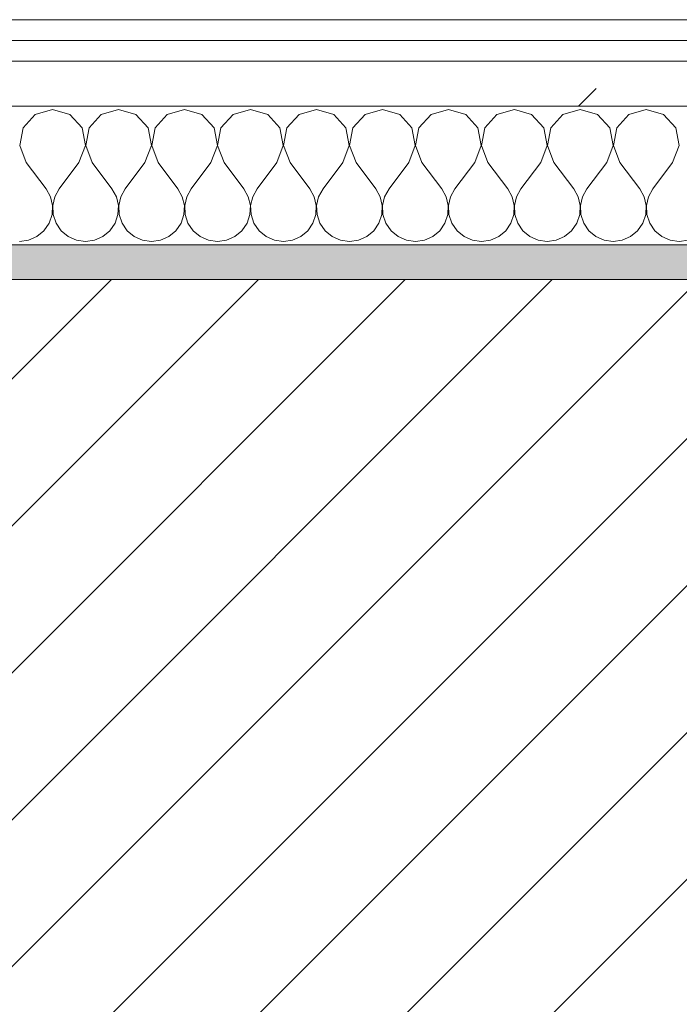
# Model space of a CAD drawing. Header units: millimetres. Extents: x -40968 to 11883, y -17757 to 4746.
# Tile 100 of 227: x -14552 to -14362, y -1413 to -1129. Entities that reach past the tile are written whole.
import ezdxf

# ---------------------------------------------------------------- set-up
doc = ezdxf.new("R2010")
doc.units = ezdxf.units.MM
doc.header["$MEASUREMENT"] = 0
doc.linetypes.add('Wipeout_Contour', pattern=[1000, 0, -1000])
doc.layers.add('12_FAÇ_Façana', color=7, linetype='Continuous')
doc.layers.add('Nuevo_08_E_Envans secs', color=7, linetype='Continuous')
for name, color, linetype, lineweight, true_color in [('12_FAÇ_Façana_Pluma_Nº__176', 7, 'Continuous', 15, 0x93a0c6), ('Nuevo_08_E_Envans secs_Pluma_Nº__102', 7, 'Continuous', 5, 0xcccccc), ('Nuevo_08_E_Envans secs_Pluma_Nº__171', 171, 'Continuous', 13, 0xaaaaff), ('Nuevo_08_E_Envans secs_Pluma_Nº__177', 7, 'Continuous', 15, 0xf7e046)]:
    doc.layers.add(name, color=color, linetype=linetype, lineweight=lineweight, true_color=true_color)
for name, color, linetype, lineweight in [('12_FAÇ_Façana_Pluma_Nº__2', 8, 'Continuous', 5), ('12_FAÇ_Façana_Pluma_Nº__7', 7, 'Continuous', 5), ('Nuevo_08_E_Envans secs_Pluma_Nº__1', 7, 'Continuous', 5)]:
    doc.layers.add(name, color=color, linetype=linetype, lineweight=lineweight)
pattern_1 = [(45, (0, 0), (-183.8478, 183.8478), [195, -65]), (45, (7e-14, 183.85), (-183.8478, 183.8478), [195, -65])]

# ---------------------------------------------------------------- blocks, each defined once
blk = doc.blocks.new('Muro_12_1', base_point=(-16936.43, -1193.98))
at = {"layer": '12_FAÇ_Façana_Pluma_Nº__176', "linetype": 'Continuous', "lineweight": 0, "true_color": 0x495063}
blk.add_hatch(color=251, dxfattribs=at).paths.add_polyline_path([(-14135.93, -1193.98), (-16936.43, -1193.98), (-16936.43, -1203.98), (-14135.93, -1203.98)])
at = {"layer": '12_FAÇ_Façana_Pluma_Nº__2', "linetype": 'Continuous', "lineweight": 5}
h = blk.add_hatch(dxfattribs=at)
h.set_pattern_fill('Ceramic_0001', color=8, style=0, pattern_type=2)
h.set_pattern_definition([(45, (0, 0), (-21.213203, 21.213203), [])])
h.paths.add_polyline_path([(-16936.43, -1418.98), (-14135.93, -1418.98), (-14135.93, -1203.98), (-16936.43, -1203.98)])
at = {"layer": '12_FAÇ_Façana_Pluma_Nº__7', "color": 7, "linetype": 'Continuous', "lineweight": 5}
blk.add_line((-14135.93, -1203.98), (-16936.43, -1203.98), dxfattribs=at)
at = {"layer": '12_FAÇ_Façana_Pluma_Nº__7', "color": 7, "linetype": 'Continuous', "lineweight": 5, "flags": 128}
blk.add_lwpolyline([(-14135.93, -1193.98), (-16936.43, -1193.98)], dxfattribs=at)
blk = doc.blocks.new('*X233')
at = {"layer": 'Nuevo_08_E_Envans secs_Pluma_Nº__102', "color": 254, "linetype": 'Continuous', "lineweight": 5, "true_color": 0xcccccc}
for p, q in [((-14547.86, -1156.35), (-14551.38, -1160.19)), ((-14542.86, -1154.93), (-14547.86, -1156.35)), ((-14537.85, -1156.35), (-14542.86, -1154.93)), ((-14534.34, -1160.19), (-14537.85, -1156.35)), ((-14528.82, -1156.35), (-14532.33, -1160.19)), ((-14523.81, -1154.93), (-14528.82, -1156.35)), ((-14518.8, -1156.35), (-14523.81, -1154.93)), ((-14515.29, -1160.19), (-14518.8, -1156.35)), ((-14509.77, -1156.35), (-14513.28, -1160.19)), ((-14504.76, -1154.93), (-14509.77, -1156.35)), ((-14499.75, -1156.35), (-14504.76, -1154.93)), ((-14496.24, -1160.19), (-14499.75, -1156.35)), ((-14490.72, -1156.35), (-14494.23, -1160.19)), ((-14485.71, -1154.93), (-14490.72, -1156.35)), ((-14480.71, -1156.35), (-14485.71, -1154.93)), ((-14477.2, -1160.19), (-14480.71, -1156.35)), ((-14471.67, -1156.35), (-14475.19, -1160.19)), ((-14466.67, -1154.93), (-14471.67, -1156.35)), ((-14461.66, -1156.35), (-14466.67, -1154.93)), ((-14458.15, -1160.19), (-14461.66, -1156.35)), ((-14452.63, -1156.35), (-14456.14, -1160.19)), ((-14447.62, -1154.93), (-14452.63, -1156.35)), ((-14442.61, -1156.35), (-14447.62, -1154.93)), ((-14439.1, -1160.19), (-14442.61, -1156.35)), ((-14433.58, -1156.35), (-14437.09, -1160.19)), ((-14428.57, -1154.93), (-14433.58, -1156.35)), ((-14423.56, -1156.35), (-14428.57, -1154.93)), ((-14420.05, -1160.19), (-14423.56, -1156.35)), ((-14414.53, -1156.35), (-14418.04, -1160.19)), ((-14409.52, -1154.93), (-14414.53, -1156.35)), ((-14404.52, -1156.35), (-14409.52, -1154.93)), ((-14401.01, -1160.19), (-14404.52, -1156.35)), ((-14395.48, -1156.35), (-14398.99, -1160.19)), ((-14390.48, -1154.93), (-14395.48, -1156.35)), ((-14385.47, -1156.35), (-14390.48, -1154.93)), ((-14381.96, -1160.19), (-14385.47, -1156.35)), ((-14376.44, -1156.35), (-14379.95, -1160.19)), ((-14371.43, -1154.93), (-14376.44, -1156.35)), ((-14366.42, -1156.35), (-14371.43, -1154.93)), ((-14362.91, -1160.19), (-14366.42, -1156.35)), ((-14551.38, -1160.19), (-14552.34, -1165.31)), ((-14533.37, -1165.31), (-14534.34, -1160.19)), ((-14532.33, -1160.19), (-14533.29, -1165.31)), ((-14514.32, -1165.31), (-14515.29, -1160.19)), ((-14513.28, -1160.19), (-14514.25, -1165.31)), ((-14495.28, -1165.31), (-14496.24, -1160.19)), ((-14494.23, -1160.19), (-14495.2, -1165.31)), ((-14476.23, -1165.31), (-14477.2, -1160.19)), ((-14475.19, -1160.19), (-14476.15, -1165.31)), ((-14457.18, -1165.31), (-14458.15, -1160.19)), ((-14456.14, -1160.19), (-14457.1, -1165.31)), ((-14438.13, -1165.31), (-14439.1, -1160.19)), ((-14437.09, -1160.19), (-14438.06, -1165.31)), ((-14419.09, -1165.31), (-14420.05, -1160.19)), ((-14418.04, -1160.19), (-14419.01, -1165.31)), ((-14400.04, -1165.31), (-14401.01, -1160.19)), ((-14398.99, -1160.19), (-14399.96, -1165.31)), ((-14380.99, -1165.31), (-14381.96, -1160.19)), ((-14379.95, -1160.19), (-14380.91, -1165.31)), ((-14361.94, -1165.31), (-14362.91, -1160.19)), ((-14552.34, -1165.31), (-14550.48, -1170.17)), ((-14535.24, -1170.17), (-14533.37, -1165.31)), ((-14533.29, -1165.31), (-14531.43, -1170.17)), ((-14516.19, -1170.17), (-14514.32, -1165.31)), ((-14514.25, -1165.31), (-14512.38, -1170.17)), ((-14497.14, -1170.17), (-14495.28, -1165.31)), ((-14495.2, -1165.31), (-14493.33, -1170.17)), ((-14478.1, -1170.17), (-14476.23, -1165.31)), ((-14476.15, -1165.31), (-14474.29, -1170.17)), ((-14459.05, -1170.17), (-14457.18, -1165.31)), ((-14457.1, -1165.31), (-14455.24, -1170.17)), ((-14440, -1170.17), (-14438.13, -1165.31)), ((-14438.06, -1165.31), (-14436.19, -1170.17)), ((-14420.95, -1170.17), (-14419.09, -1165.31)), ((-14419.01, -1165.31), (-14417.14, -1170.17)), ((-14401.9, -1170.17), (-14400.04, -1165.31)), ((-14399.96, -1165.31), (-14398.1, -1170.17)), ((-14382.86, -1170.17), (-14380.99, -1165.31)), ((-14380.91, -1165.31), (-14379.05, -1170.17)), ((-14363.81, -1170.17), (-14361.94, -1165.31)), ((-14550.48, -1170.17), (-14544.76, -1177.79)), ((-14535.24, -1170.17), (-14540.95, -1177.79)), ((-14531.43, -1170.17), (-14525.71, -1177.79)), ((-14516.19, -1170.17), (-14521.9, -1177.79)), ((-14512.38, -1170.17), (-14506.67, -1177.79)), ((-14497.14, -1170.17), (-14502.86, -1177.79)), ((-14493.33, -1170.17), (-14487.62, -1177.79)), ((-14478.1, -1170.17), (-14483.81, -1177.79)), ((-14474.29, -1170.17), (-14468.57, -1177.79)), ((-14459.05, -1170.17), (-14464.76, -1177.79)), ((-14455.24, -1170.17), (-14449.52, -1177.79)), ((-14440, -1170.17), (-14445.71, -1177.79)), ((-14436.19, -1170.17), (-14430.48, -1177.79)), ((-14420.95, -1170.17), (-14426.67, -1177.79)), ((-14417.14, -1170.17), (-14411.43, -1177.79)), ((-14401.9, -1170.17), (-14407.62, -1177.79)), ((-14398.1, -1170.17), (-14392.38, -1177.79)), ((-14382.86, -1170.17), (-14388.57, -1177.79)), ((-14379.05, -1170.17), (-14373.33, -1177.79)), ((-14363.81, -1170.17), (-14369.52, -1177.79)), ((-14543.49, -1180.08), (-14544.76, -1177.79)), ((-14540.95, -1177.79), (-14542.22, -1180.08)), ((-14524.44, -1180.08), (-14525.71, -1177.79)), ((-14521.9, -1177.79), (-14523.18, -1180.08)), ((-14505.4, -1180.08), (-14506.67, -1177.79)), ((-14502.86, -1177.79), (-14504.13, -1180.08)), ((-14486.35, -1180.08), (-14487.62, -1177.79)), ((-14483.81, -1177.79), (-14485.08, -1180.08)), ((-14467.3, -1180.08), (-14468.57, -1177.79)), ((-14464.76, -1177.79), (-14466.03, -1180.08)), ((-14448.25, -1180.08), (-14449.52, -1177.79)), ((-14445.71, -1177.79), (-14446.99, -1180.08)), ((-14429.2, -1180.08), (-14430.48, -1177.79)), ((-14426.67, -1177.79), (-14427.94, -1180.08)), ((-14410.16, -1180.08), (-14411.43, -1177.79)), ((-14407.62, -1177.79), (-14408.89, -1180.08)), ((-14391.11, -1180.08), (-14392.38, -1177.79)), ((-14388.57, -1177.79), (-14389.84, -1180.08)), ((-14372.06, -1180.08), (-14373.33, -1177.79)), ((-14369.52, -1177.79), (-14370.8, -1180.08)), ((-14542.9, -1182.64), (-14543.49, -1180.08)), ((-14543.02, -1185.27), (-14542.9, -1182.64)), ((-14542.22, -1180.08), (-14542.82, -1182.64)), ((-14542.82, -1182.64), (-14542.69, -1185.27)), ((-14523.85, -1182.64), (-14524.44, -1180.08)), ((-14523.98, -1185.27), (-14523.85, -1182.64)), ((-14523.18, -1180.08), (-14523.77, -1182.64)), ((-14523.77, -1182.64), (-14523.64, -1185.27)), ((-14504.8, -1182.64), (-14505.4, -1180.08)), ((-14504.93, -1185.27), (-14504.8, -1182.64)), ((-14504.13, -1180.08), (-14504.72, -1182.64)), ((-14504.72, -1182.64), (-14504.6, -1185.27)), ((-14485.75, -1182.64), (-14486.35, -1180.08)), ((-14485.88, -1185.27), (-14485.75, -1182.64)), ((-14485.08, -1180.08), (-14485.68, -1182.64)), ((-14485.68, -1182.64), (-14485.55, -1185.27)), ((-14466.71, -1182.64), (-14467.3, -1180.08)), ((-14466.83, -1185.27), (-14466.71, -1182.64)), ((-14466.03, -1180.08), (-14466.63, -1182.64)), ((-14466.63, -1182.64), (-14466.5, -1185.27)), ((-14447.66, -1182.64), (-14448.25, -1180.08)), ((-14447.78, -1185.27), (-14447.66, -1182.64)), ((-14446.99, -1180.08), (-14447.58, -1182.64)), ((-14447.58, -1182.64), (-14447.45, -1185.27)), ((-14428.61, -1182.64), (-14429.2, -1180.08)), ((-14428.74, -1185.27), (-14428.61, -1182.64)), ((-14427.94, -1180.08), (-14428.53, -1182.64)), ((-14428.53, -1182.64), (-14428.41, -1185.27)), ((-14409.56, -1182.64), (-14410.16, -1180.08)), ((-14409.69, -1185.27), (-14409.56, -1182.64)), ((-14408.89, -1180.08), (-14409.49, -1182.64)), ((-14409.49, -1182.64), (-14409.36, -1185.27)), ((-14390.51, -1182.64), (-14391.11, -1180.08)), ((-14390.64, -1185.27), (-14390.51, -1182.64)), ((-14389.84, -1180.08), (-14390.44, -1182.64)), ((-14390.44, -1182.64), (-14390.31, -1185.27)), ((-14371.47, -1182.64), (-14372.06, -1180.08)), ((-14371.59, -1185.27), (-14371.47, -1182.64)), ((-14370.8, -1180.08), (-14371.39, -1182.64)), ((-14371.39, -1182.64), (-14371.26, -1185.27)), ((-14543.86, -1187.76), (-14543.02, -1185.27)), ((-14542.69, -1185.27), (-14541.85, -1187.76)), ((-14524.81, -1187.76), (-14523.98, -1185.27)), ((-14523.64, -1185.27), (-14522.8, -1187.76)), ((-14505.77, -1187.76), (-14504.93, -1185.27)), ((-14504.6, -1185.27), (-14503.76, -1187.76)), ((-14486.72, -1187.76), (-14485.88, -1185.27)), ((-14485.55, -1185.27), (-14484.71, -1187.76)), ((-14467.67, -1187.76), (-14466.83, -1185.27)), ((-14466.5, -1185.27), (-14465.66, -1187.76)), ((-14448.62, -1187.76), (-14447.78, -1185.27)), ((-14447.45, -1185.27), (-14446.61, -1187.76)), ((-14429.58, -1187.76), (-14428.74, -1185.27)), ((-14428.41, -1185.27), (-14427.57, -1187.76)), ((-14410.53, -1187.76), (-14409.69, -1185.27)), ((-14409.36, -1185.27), (-14408.52, -1187.76)), ((-14391.48, -1187.76), (-14390.64, -1185.27)), ((-14390.31, -1185.27), (-14389.47, -1187.76)), ((-14372.43, -1187.76), (-14371.59, -1185.27)), ((-14371.26, -1185.27), (-14370.42, -1187.76)), ((-14545.35, -1189.92), (-14543.86, -1187.76)), ((-14541.85, -1187.76), (-14540.36, -1189.92)), ((-14526.3, -1189.92), (-14524.81, -1187.76)), ((-14522.8, -1187.76), (-14521.32, -1189.92)), ((-14507.26, -1189.92), (-14505.77, -1187.76)), ((-14503.76, -1187.76), (-14502.27, -1189.92)), ((-14488.21, -1189.92), (-14486.72, -1187.76)), ((-14484.71, -1187.76), (-14483.22, -1189.92)), ((-14469.16, -1189.92), (-14467.67, -1187.76)), ((-14465.66, -1187.76), (-14464.17, -1189.92)), ((-14450.11, -1189.92), (-14448.62, -1187.76)), ((-14446.61, -1187.76), (-14445.13, -1189.92)), ((-14431.06, -1189.92), (-14429.58, -1187.76)), ((-14427.57, -1187.76), (-14426.08, -1189.92)), ((-14412.02, -1189.92), (-14410.53, -1187.76)), ((-14408.52, -1187.76), (-14407.03, -1189.92)), ((-14392.97, -1189.92), (-14391.48, -1187.76)), ((-14389.47, -1187.76), (-14387.98, -1189.92)), ((-14373.92, -1189.92), (-14372.43, -1187.76)), ((-14370.42, -1187.76), (-14368.94, -1189.92)), ((-14547.37, -1191.6), (-14545.35, -1189.92)), ((-14540.36, -1189.92), (-14538.34, -1191.6)), ((-14528.33, -1191.6), (-14526.3, -1189.92)), ((-14521.32, -1189.92), (-14519.29, -1191.6)), ((-14509.28, -1191.6), (-14507.26, -1189.92)), ((-14502.27, -1189.92), (-14500.25, -1191.6)), ((-14490.23, -1191.6), (-14488.21, -1189.92)), ((-14483.22, -1189.92), (-14481.2, -1191.6)), ((-14471.18, -1191.6), (-14469.16, -1189.92)), ((-14464.17, -1189.92), (-14462.15, -1191.6)), ((-14452.14, -1191.6), (-14450.11, -1189.92)), ((-14445.13, -1189.92), (-14443.1, -1191.6)), ((-14433.09, -1191.6), (-14431.06, -1189.92)), ((-14426.08, -1189.92), (-14424.05, -1191.6)), ((-14414.04, -1191.6), (-14412.02, -1189.92)), ((-14407.03, -1189.92), (-14405.01, -1191.6)), ((-14394.99, -1191.6), (-14392.97, -1189.92)), ((-14387.98, -1189.92), (-14385.96, -1191.6)), ((-14375.95, -1191.6), (-14373.92, -1189.92)), ((-14368.94, -1189.92), (-14366.91, -1191.6)), ((-14552.38, -1193.02), (-14549.78, -1192.66)), ((-14549.78, -1192.66), (-14547.37, -1191.6)), ((-14538.34, -1191.6), (-14535.94, -1192.66)), ((-14535.94, -1192.66), (-14533.33, -1193.02)), ((-14533.33, -1193.02), (-14530.73, -1192.66)), ((-14530.73, -1192.66), (-14528.33, -1191.6)), ((-14519.29, -1191.6), (-14516.89, -1192.66)), ((-14516.89, -1192.66), (-14514.29, -1193.02)), ((-14514.29, -1193.02), (-14511.68, -1192.66)), ((-14511.68, -1192.66), (-14509.28, -1191.6)), ((-14500.25, -1191.6), (-14497.84, -1192.66)), ((-14497.84, -1192.66), (-14495.24, -1193.02)), ((-14495.24, -1193.02), (-14492.64, -1192.66)), ((-14492.64, -1192.66), (-14490.23, -1191.6)), ((-14481.2, -1191.6), (-14478.79, -1192.66)), ((-14478.79, -1192.66), (-14476.19, -1193.02)), ((-14476.19, -1193.02), (-14473.59, -1192.66)), ((-14473.59, -1192.66), (-14471.18, -1191.6)), ((-14462.15, -1191.6), (-14459.75, -1192.66)), ((-14459.75, -1192.66), (-14457.14, -1193.02)), ((-14457.14, -1193.02), (-14454.54, -1192.66)), ((-14454.54, -1192.66), (-14452.14, -1191.6)), ((-14443.1, -1191.6), (-14440.7, -1192.66)), ((-14440.7, -1192.66), (-14438.1, -1193.02)), ((-14438.1, -1193.02), (-14435.49, -1192.66)), ((-14435.49, -1192.66), (-14433.09, -1191.6)), ((-14424.05, -1191.6), (-14421.65, -1192.66)), ((-14421.65, -1192.66), (-14419.05, -1193.02)), ((-14419.05, -1193.02), (-14416.45, -1192.66)), ((-14416.45, -1192.66), (-14414.04, -1191.6)), ((-14405.01, -1191.6), (-14402.6, -1192.66)), ((-14402.6, -1192.66), (-14400, -1193.02)), ((-14400, -1193.02), (-14397.4, -1192.66)), ((-14397.4, -1192.66), (-14394.99, -1191.6)), ((-14385.96, -1191.6), (-14383.55, -1192.66)), ((-14383.55, -1192.66), (-14380.95, -1193.02)), ((-14380.95, -1193.02), (-14378.35, -1192.66)), ((-14378.35, -1192.66), (-14375.95, -1191.6)), ((-14366.91, -1191.6), (-14364.51, -1192.66)), ((-14364.51, -1192.66), (-14361.9, -1193.02)), ((-14361.9, -1193.02), (-14359.3, -1192.66))]:
    blk.add_line(p, q, dxfattribs=at)
blk = doc.blocks.new('Muro_92_1', base_point=(-14135.93, -1193.98))
at = {"layer": 'Nuevo_08_E_Envans secs_Pluma_Nº__1', "color": 7, "linetype": 'Continuous', "lineweight": 5, "flags": 128}
blk.add_lwpolyline([(-16936.43, -1193.98), (-14135.93, -1193.98)], dxfattribs=at)
at = {"color": 254, "linetype": 'Wipeout_Contour', "lineweight": 0, "ltscale": 62310.788122}
blk.add_wipeout([(-14135.93, -1128.98), (-16936.43, -1128.98), (-16936.43, -1134.98), (-14135.93, -1134.98)], dxfattribs=at).dxf.layer = 'Nuevo_08_E_Envans secs'
at = {"color": 254, "linetype": 'Wipeout_Contour', "lineweight": 0, "ltscale": 62315.364932}
blk.add_wipeout([(-14135.93, -1140.98), (-16936.43, -1140.98), (-16936.43, -1153.98), (-14135.93, -1153.98)], dxfattribs=at).dxf.layer = 'Nuevo_08_E_Envans secs'
at = {"layer": 'Nuevo_08_E_Envans secs_Pluma_Nº__171', "linetype": 'Continuous', "lineweight": 13, "true_color": 0xaaaaff}
h = blk.add_hatch(dxfattribs=at)
h.set_pattern_fill('Panellat_HPL_0001', color=161, style=0, pattern_type=2)
h.set_pattern_definition(pattern_1)
h.paths.add_polyline_path([(-14135.93, -1128.98), (-16936.43, -1128.98), (-16936.43, -1134.98), (-14135.93, -1134.98)])
at = {"layer": 'Nuevo_08_E_Envans secs_Pluma_Nº__177', "linetype": 'Continuous', "lineweight": 15, "true_color": 0xf7e046}
h = blk.add_hatch(dxfattribs=at)
h.set_pattern_fill('Panellat_HPL_0001', color=53, style=0, pattern_type=2)
h.set_pattern_definition(pattern_1)
h.paths.add_polyline_path([(-14135.93, -1140.98), (-16936.43, -1140.98), (-16936.43, -1153.98), (-14135.93, -1153.98)])
at = {"layer": 'Nuevo_08_E_Envans secs_Pluma_Nº__1', "color": 7, "linetype": 'Continuous', "lineweight": 5}
for p, q in [((-14135.93, -1134.98), (-16936.43, -1134.98)), ((-14135.93, -1140.98), (-16936.43, -1140.98)), ((-14135.93, -1153.98), (-16936.43, -1153.98))]:
    blk.add_line(p, q, dxfattribs=at)
at = {"layer": 'Nuevo_08_E_Envans secs_Pluma_Nº__1', "color": 7, "linetype": 'Continuous', "lineweight": 5, "flags": 128}
blk.add_lwpolyline([(-14135.93, -1128.98), (-16936.43, -1128.98)], dxfattribs=at)
at = {"layer": 'Nuevo_08_E_Envans secs', "color": 7, "lineweight": 20}
blk.add_blockref('*X233', (0, 0), dxfattribs=at)
blk = doc.blocks.new('*X489')
at = {"layer": 'Nuevo_08_E_Envans secs_Pluma_Nº__102', "color": 254, "linetype": 'Continuous', "lineweight": 5, "true_color": 0xcccccc}
for p, q in [((-14547.86, -1156.35), (-14551.38, -1160.19)), ((-14542.86, -1154.93), (-14547.86, -1156.35)), ((-14537.85, -1156.35), (-14542.86, -1154.93)), ((-14534.34, -1160.19), (-14537.85, -1156.35)), ((-14528.82, -1156.35), (-14532.33, -1160.19)), ((-14523.81, -1154.93), (-14528.82, -1156.35)), ((-14518.8, -1156.35), (-14523.81, -1154.93)), ((-14515.29, -1160.19), (-14518.8, -1156.35)), ((-14509.77, -1156.35), (-14513.28, -1160.19)), ((-14504.76, -1154.93), (-14509.77, -1156.35)), ((-14499.75, -1156.35), (-14504.76, -1154.93)), ((-14496.24, -1160.19), (-14499.75, -1156.35)), ((-14490.72, -1156.35), (-14494.23, -1160.19)), ((-14485.71, -1154.93), (-14490.72, -1156.35)), ((-14480.71, -1156.35), (-14485.71, -1154.93)), ((-14477.2, -1160.19), (-14480.71, -1156.35)), ((-14471.67, -1156.35), (-14475.19, -1160.19)), ((-14466.67, -1154.93), (-14471.67, -1156.35)), ((-14461.66, -1156.35), (-14466.67, -1154.93)), ((-14458.15, -1160.19), (-14461.66, -1156.35)), ((-14452.63, -1156.35), (-14456.14, -1160.19)), ((-14447.62, -1154.93), (-14452.63, -1156.35)), ((-14442.61, -1156.35), (-14447.62, -1154.93)), ((-14439.1, -1160.19), (-14442.61, -1156.35)), ((-14433.58, -1156.35), (-14437.09, -1160.19)), ((-14428.57, -1154.93), (-14433.58, -1156.35)), ((-14423.56, -1156.35), (-14428.57, -1154.93)), ((-14420.05, -1160.19), (-14423.56, -1156.35)), ((-14414.53, -1156.35), (-14418.04, -1160.19)), ((-14409.52, -1154.93), (-14414.53, -1156.35)), ((-14404.52, -1156.35), (-14409.52, -1154.93)), ((-14401.01, -1160.19), (-14404.52, -1156.35)), ((-14395.48, -1156.35), (-14398.99, -1160.19)), ((-14390.48, -1154.93), (-14395.48, -1156.35)), ((-14385.47, -1156.35), (-14390.48, -1154.93)), ((-14381.96, -1160.19), (-14385.47, -1156.35)), ((-14376.44, -1156.35), (-14379.95, -1160.19)), ((-14371.43, -1154.93), (-14376.44, -1156.35)), ((-14366.42, -1156.35), (-14371.43, -1154.93)), ((-14362.91, -1160.19), (-14366.42, -1156.35)), ((-14551.38, -1160.19), (-14552.34, -1165.31)), ((-14533.37, -1165.31), (-14534.34, -1160.19)), ((-14532.33, -1160.19), (-14533.29, -1165.31)), ((-14514.32, -1165.31), (-14515.29, -1160.19)), ((-14513.28, -1160.19), (-14514.25, -1165.31)), ((-14495.28, -1165.31), (-14496.24, -1160.19)), ((-14494.23, -1160.19), (-14495.2, -1165.31)), ((-14476.23, -1165.31), (-14477.2, -1160.19)), ((-14475.19, -1160.19), (-14476.15, -1165.31)), ((-14457.18, -1165.31), (-14458.15, -1160.19)), ((-14456.14, -1160.19), (-14457.1, -1165.31)), ((-14438.13, -1165.31), (-14439.1, -1160.19)), ((-14437.09, -1160.19), (-14438.06, -1165.31)), ((-14419.09, -1165.31), (-14420.05, -1160.19)), ((-14418.04, -1160.19), (-14419.01, -1165.31)), ((-14400.04, -1165.31), (-14401.01, -1160.19)), ((-14398.99, -1160.19), (-14399.96, -1165.31)), ((-14380.99, -1165.31), (-14381.96, -1160.19)), ((-14379.95, -1160.19), (-14380.91, -1165.31)), ((-14361.94, -1165.31), (-14362.91, -1160.19)), ((-14552.34, -1165.31), (-14550.48, -1170.17)), ((-14535.24, -1170.17), (-14533.37, -1165.31)), ((-14533.29, -1165.31), (-14531.43, -1170.17)), ((-14516.19, -1170.17), (-14514.32, -1165.31)), ((-14514.25, -1165.31), (-14512.38, -1170.17)), ((-14497.14, -1170.17), (-14495.28, -1165.31)), ((-14495.2, -1165.31), (-14493.33, -1170.17)), ((-14478.1, -1170.17), (-14476.23, -1165.31)), ((-14476.15, -1165.31), (-14474.29, -1170.17)), ((-14459.05, -1170.17), (-14457.18, -1165.31)), ((-14457.1, -1165.31), (-14455.24, -1170.17)), ((-14440, -1170.17), (-14438.13, -1165.31)), ((-14438.06, -1165.31), (-14436.19, -1170.17)), ((-14420.95, -1170.17), (-14419.09, -1165.31)), ((-14419.01, -1165.31), (-14417.14, -1170.17)), ((-14401.9, -1170.17), (-14400.04, -1165.31)), ((-14399.96, -1165.31), (-14398.1, -1170.17)), ((-14382.86, -1170.17), (-14380.99, -1165.31)), ((-14380.91, -1165.31), (-14379.05, -1170.17)), ((-14363.81, -1170.17), (-14361.94, -1165.31)), ((-14550.48, -1170.17), (-14544.76, -1177.79)), ((-14535.24, -1170.17), (-14540.95, -1177.79)), ((-14531.43, -1170.17), (-14525.71, -1177.79)), ((-14516.19, -1170.17), (-14521.9, -1177.79)), ((-14512.38, -1170.17), (-14506.67, -1177.79)), ((-14497.14, -1170.17), (-14502.86, -1177.79)), ((-14493.33, -1170.17), (-14487.62, -1177.79)), ((-14478.1, -1170.17), (-14483.81, -1177.79)), ((-14474.29, -1170.17), (-14468.57, -1177.79)), ((-14459.05, -1170.17), (-14464.76, -1177.79)), ((-14455.24, -1170.17), (-14449.52, -1177.79)), ((-14440, -1170.17), (-14445.71, -1177.79)), ((-14436.19, -1170.17), (-14430.48, -1177.79)), ((-14420.95, -1170.17), (-14426.67, -1177.79)), ((-14417.14, -1170.17), (-14411.43, -1177.79)), ((-14401.9, -1170.17), (-14407.62, -1177.79)), ((-14398.1, -1170.17), (-14392.38, -1177.79)), ((-14382.86, -1170.17), (-14388.57, -1177.79)), ((-14379.05, -1170.17), (-14373.33, -1177.79)), ((-14363.81, -1170.17), (-14369.52, -1177.79)), ((-14543.49, -1180.08), (-14544.76, -1177.79)), ((-14540.95, -1177.79), (-14542.22, -1180.08)), ((-14524.44, -1180.08), (-14525.71, -1177.79)), ((-14521.9, -1177.79), (-14523.18, -1180.08)), ((-14505.4, -1180.08), (-14506.67, -1177.79)), ((-14502.86, -1177.79), (-14504.13, -1180.08)), ((-14486.35, -1180.08), (-14487.62, -1177.79)), ((-14483.81, -1177.79), (-14485.08, -1180.08)), ((-14467.3, -1180.08), (-14468.57, -1177.79)), ((-14464.76, -1177.79), (-14466.03, -1180.08)), ((-14448.25, -1180.08), (-14449.52, -1177.79)), ((-14445.71, -1177.79), (-14446.99, -1180.08)), ((-14429.2, -1180.08), (-14430.48, -1177.79)), ((-14426.67, -1177.79), (-14427.94, -1180.08)), ((-14410.16, -1180.08), (-14411.43, -1177.79)), ((-14407.62, -1177.79), (-14408.89, -1180.08)), ((-14391.11, -1180.08), (-14392.38, -1177.79)), ((-14388.57, -1177.79), (-14389.84, -1180.08)), ((-14372.06, -1180.08), (-14373.33, -1177.79)), ((-14369.52, -1177.79), (-14370.8, -1180.08)), ((-14542.9, -1182.64), (-14543.49, -1180.08)), ((-14543.02, -1185.27), (-14542.9, -1182.64)), ((-14542.22, -1180.08), (-14542.82, -1182.64)), ((-14542.82, -1182.64), (-14542.69, -1185.27)), ((-14523.85, -1182.64), (-14524.44, -1180.08)), ((-14523.98, -1185.27), (-14523.85, -1182.64)), ((-14523.18, -1180.08), (-14523.77, -1182.64)), ((-14523.77, -1182.64), (-14523.64, -1185.27)), ((-14504.8, -1182.64), (-14505.4, -1180.08)), ((-14504.93, -1185.27), (-14504.8, -1182.64)), ((-14504.13, -1180.08), (-14504.72, -1182.64)), ((-14504.72, -1182.64), (-14504.6, -1185.27)), ((-14485.75, -1182.64), (-14486.35, -1180.08)), ((-14485.88, -1185.27), (-14485.75, -1182.64)), ((-14485.08, -1180.08), (-14485.68, -1182.64)), ((-14485.68, -1182.64), (-14485.55, -1185.27)), ((-14466.71, -1182.64), (-14467.3, -1180.08)), ((-14466.83, -1185.27), (-14466.71, -1182.64)), ((-14466.03, -1180.08), (-14466.63, -1182.64)), ((-14466.63, -1182.64), (-14466.5, -1185.27)), ((-14447.66, -1182.64), (-14448.25, -1180.08)), ((-14447.78, -1185.27), (-14447.66, -1182.64)), ((-14446.99, -1180.08), (-14447.58, -1182.64)), ((-14447.58, -1182.64), (-14447.45, -1185.27)), ((-14428.61, -1182.64), (-14429.2, -1180.08)), ((-14428.74, -1185.27), (-14428.61, -1182.64)), ((-14427.94, -1180.08), (-14428.53, -1182.64)), ((-14428.53, -1182.64), (-14428.41, -1185.27)), ((-14409.56, -1182.64), (-14410.16, -1180.08)), ((-14409.69, -1185.27), (-14409.56, -1182.64)), ((-14408.89, -1180.08), (-14409.49, -1182.64)), ((-14409.49, -1182.64), (-14409.36, -1185.27)), ((-14390.51, -1182.64), (-14391.11, -1180.08)), ((-14390.64, -1185.27), (-14390.51, -1182.64)), ((-14389.84, -1180.08), (-14390.44, -1182.64)), ((-14390.44, -1182.64), (-14390.31, -1185.27)), ((-14371.47, -1182.64), (-14372.06, -1180.08)), ((-14371.59, -1185.27), (-14371.47, -1182.64)), ((-14370.8, -1180.08), (-14371.39, -1182.64)), ((-14371.39, -1182.64), (-14371.26, -1185.27)), ((-14543.86, -1187.76), (-14543.02, -1185.27)), ((-14542.69, -1185.27), (-14541.85, -1187.76)), ((-14524.81, -1187.76), (-14523.98, -1185.27)), ((-14523.64, -1185.27), (-14522.8, -1187.76)), ((-14505.77, -1187.76), (-14504.93, -1185.27)), ((-14504.6, -1185.27), (-14503.76, -1187.76)), ((-14486.72, -1187.76), (-14485.88, -1185.27)), ((-14485.55, -1185.27), (-14484.71, -1187.76)), ((-14467.67, -1187.76), (-14466.83, -1185.27)), ((-14466.5, -1185.27), (-14465.66, -1187.76)), ((-14448.62, -1187.76), (-14447.78, -1185.27)), ((-14447.45, -1185.27), (-14446.61, -1187.76)), ((-14429.58, -1187.76), (-14428.74, -1185.27)), ((-14428.41, -1185.27), (-14427.57, -1187.76)), ((-14410.53, -1187.76), (-14409.69, -1185.27)), ((-14409.36, -1185.27), (-14408.52, -1187.76)), ((-14391.48, -1187.76), (-14390.64, -1185.27)), ((-14390.31, -1185.27), (-14389.47, -1187.76)), ((-14372.43, -1187.76), (-14371.59, -1185.27)), ((-14371.26, -1185.27), (-14370.42, -1187.76)), ((-14545.35, -1189.92), (-14543.86, -1187.76)), ((-14541.85, -1187.76), (-14540.36, -1189.92)), ((-14526.3, -1189.92), (-14524.81, -1187.76)), ((-14522.8, -1187.76), (-14521.32, -1189.92)), ((-14507.26, -1189.92), (-14505.77, -1187.76)), ((-14503.76, -1187.76), (-14502.27, -1189.92)), ((-14488.21, -1189.92), (-14486.72, -1187.76)), ((-14484.71, -1187.76), (-14483.22, -1189.92)), ((-14469.16, -1189.92), (-14467.67, -1187.76)), ((-14465.66, -1187.76), (-14464.17, -1189.92)), ((-14450.11, -1189.92), (-14448.62, -1187.76)), ((-14446.61, -1187.76), (-14445.13, -1189.92)), ((-14431.06, -1189.92), (-14429.58, -1187.76)), ((-14427.57, -1187.76), (-14426.08, -1189.92)), ((-14412.02, -1189.92), (-14410.53, -1187.76)), ((-14408.52, -1187.76), (-14407.03, -1189.92)), ((-14392.97, -1189.92), (-14391.48, -1187.76)), ((-14389.47, -1187.76), (-14387.98, -1189.92)), ((-14373.92, -1189.92), (-14372.43, -1187.76)), ((-14370.42, -1187.76), (-14368.94, -1189.92)), ((-14547.37, -1191.6), (-14545.35, -1189.92)), ((-14540.36, -1189.92), (-14538.34, -1191.6)), ((-14528.33, -1191.6), (-14526.3, -1189.92)), ((-14521.32, -1189.92), (-14519.29, -1191.6)), ((-14509.28, -1191.6), (-14507.26, -1189.92)), ((-14502.27, -1189.92), (-14500.25, -1191.6)), ((-14490.23, -1191.6), (-14488.21, -1189.92)), ((-14483.22, -1189.92), (-14481.2, -1191.6)), ((-14471.18, -1191.6), (-14469.16, -1189.92)), ((-14464.17, -1189.92), (-14462.15, -1191.6)), ((-14452.14, -1191.6), (-14450.11, -1189.92)), ((-14445.13, -1189.92), (-14443.1, -1191.6)), ((-14433.09, -1191.6), (-14431.06, -1189.92)), ((-14426.08, -1189.92), (-14424.05, -1191.6)), ((-14414.04, -1191.6), (-14412.02, -1189.92)), ((-14407.03, -1189.92), (-14405.01, -1191.6)), ((-14394.99, -1191.6), (-14392.97, -1189.92)), ((-14387.98, -1189.92), (-14385.96, -1191.6)), ((-14375.95, -1191.6), (-14373.92, -1189.92)), ((-14368.94, -1189.92), (-14366.91, -1191.6)), ((-14552.38, -1193.02), (-14549.78, -1192.66)), ((-14549.78, -1192.66), (-14547.37, -1191.6)), ((-14538.34, -1191.6), (-14535.94, -1192.66)), ((-14535.94, -1192.66), (-14533.33, -1193.02)), ((-14533.33, -1193.02), (-14530.73, -1192.66)), ((-14530.73, -1192.66), (-14528.33, -1191.6)), ((-14519.29, -1191.6), (-14516.89, -1192.66)), ((-14516.89, -1192.66), (-14514.29, -1193.02)), ((-14514.29, -1193.02), (-14511.68, -1192.66)), ((-14511.68, -1192.66), (-14509.28, -1191.6)), ((-14500.25, -1191.6), (-14497.84, -1192.66)), ((-14497.84, -1192.66), (-14495.24, -1193.02)), ((-14495.24, -1193.02), (-14492.64, -1192.66)), ((-14492.64, -1192.66), (-14490.23, -1191.6)), ((-14481.2, -1191.6), (-14478.79, -1192.66)), ((-14478.79, -1192.66), (-14476.19, -1193.02)), ((-14476.19, -1193.02), (-14473.59, -1192.66)), ((-14473.59, -1192.66), (-14471.18, -1191.6)), ((-14462.15, -1191.6), (-14459.75, -1192.66)), ((-14459.75, -1192.66), (-14457.14, -1193.02)), ((-14457.14, -1193.02), (-14454.54, -1192.66)), ((-14454.54, -1192.66), (-14452.14, -1191.6)), ((-14443.1, -1191.6), (-14440.7, -1192.66)), ((-14440.7, -1192.66), (-14438.1, -1193.02)), ((-14438.1, -1193.02), (-14435.49, -1192.66)), ((-14435.49, -1192.66), (-14433.09, -1191.6)), ((-14424.05, -1191.6), (-14421.65, -1192.66)), ((-14421.65, -1192.66), (-14419.05, -1193.02)), ((-14419.05, -1193.02), (-14416.45, -1192.66)), ((-14416.45, -1192.66), (-14414.04, -1191.6)), ((-14405.01, -1191.6), (-14402.6, -1192.66)), ((-14402.6, -1192.66), (-14400, -1193.02)), ((-14400, -1193.02), (-14397.4, -1192.66)), ((-14397.4, -1192.66), (-14394.99, -1191.6)), ((-14385.96, -1191.6), (-14383.55, -1192.66)), ((-14383.55, -1192.66), (-14380.95, -1193.02)), ((-14380.95, -1193.02), (-14378.35, -1192.66)), ((-14378.35, -1192.66), (-14375.95, -1191.6)), ((-14366.91, -1191.6), (-14364.51, -1192.66)), ((-14364.51, -1192.66), (-14361.9, -1193.02)), ((-14361.9, -1193.02), (-14359.3, -1192.66))]:
    blk.add_line(p, q, dxfattribs=at)
blk = doc.blocks.new('Muro_152_1', base_point=(-16136.43, -1128.98))
at = {"layer": 'Nuevo_08_E_Envans secs_Pluma_Nº__1', "color": 7, "linetype": 'Continuous', "lineweight": 5, "flags": 128}
blk.add_lwpolyline([(-16136.43, -1193.98), (-14135.93, -1193.98)], dxfattribs=at)
at = {"color": 254, "linetype": 'Wipeout_Contour', "lineweight": 0, "ltscale": 60714.529183}
blk.add_wipeout([(-14135.93, -1128.98), (-16136.43, -1128.98), (-16136.43, -1134.98), (-14135.93, -1134.98)], dxfattribs=at).dxf.layer = 'Nuevo_08_E_Envans secs'
at = {"color": 254, "linetype": 'Wipeout_Contour', "lineweight": 0, "ltscale": 60719.208822}
blk.add_wipeout([(-14135.93, -1140.98), (-16136.43, -1140.98), (-16136.43, -1153.98), (-14135.93, -1153.98)], dxfattribs=at).dxf.layer = 'Nuevo_08_E_Envans secs'
at = {"layer": 'Nuevo_08_E_Envans secs_Pluma_Nº__171', "linetype": 'Continuous', "lineweight": 13, "true_color": 0xaaaaff}
h = blk.add_hatch(dxfattribs=at)
h.set_pattern_fill('Panellat_HPL_0001', color=161, style=0, pattern_type=2)
h.set_pattern_definition(pattern_1)
h.paths.add_polyline_path([(-14135.93, -1128.98), (-16136.43, -1128.98), (-16136.43, -1134.98), (-14135.93, -1134.98)])
at = {"layer": 'Nuevo_08_E_Envans secs_Pluma_Nº__177', "linetype": 'Continuous', "lineweight": 15, "true_color": 0xf7e046}
h = blk.add_hatch(dxfattribs=at)
h.set_pattern_fill('Panellat_HPL_0001', color=53, style=0, pattern_type=2)
h.set_pattern_definition(pattern_1)
h.paths.add_polyline_path([(-14135.93, -1140.98), (-16136.43, -1140.98), (-16136.43, -1153.98), (-14135.93, -1153.98)])
at = {"layer": 'Nuevo_08_E_Envans secs_Pluma_Nº__1', "color": 7, "linetype": 'Continuous', "lineweight": 5}
for p, q in [((-14135.93, -1134.98), (-16136.43, -1134.98)), ((-14135.93, -1140.98), (-16136.43, -1140.98)), ((-14135.93, -1153.98), (-16136.43, -1153.98))]:
    blk.add_line(p, q, dxfattribs=at)
at = {"layer": 'Nuevo_08_E_Envans secs_Pluma_Nº__1', "color": 7, "linetype": 'Continuous', "lineweight": 5, "flags": 128}
blk.add_lwpolyline([(-14135.93, -1128.98), (-16136.43, -1128.98)], dxfattribs=at)
at = {"layer": 'Nuevo_08_E_Envans secs', "color": 7, "lineweight": 20}
blk.add_blockref('*X489', (0, 0), dxfattribs=at)

msp = doc.modelspace()

# ---------------------------------------------------------------- block references
at = {"layer": '12_FAÇ_Façana', "color": 7, "lineweight": 20}
msp.add_blockref('Muro_12_1', (-16936.431, -1193.976), dxfattribs=at)

# ---------------------------------------------------------------- next in the draw order: block references
at = {"layer": 'Nuevo_08_E_Envans secs', "color": 7, "lineweight": 20}
msp.add_blockref('Muro_92_1', (-14135.931, -1193.976), dxfattribs=at)

# ---------------------------------------------------------------- next in the draw order: block references
msp.add_blockref('Muro_152_1', (-16136.431, -1128.976), dxfattribs=at)

doc.saveas('drawing.dxf')
